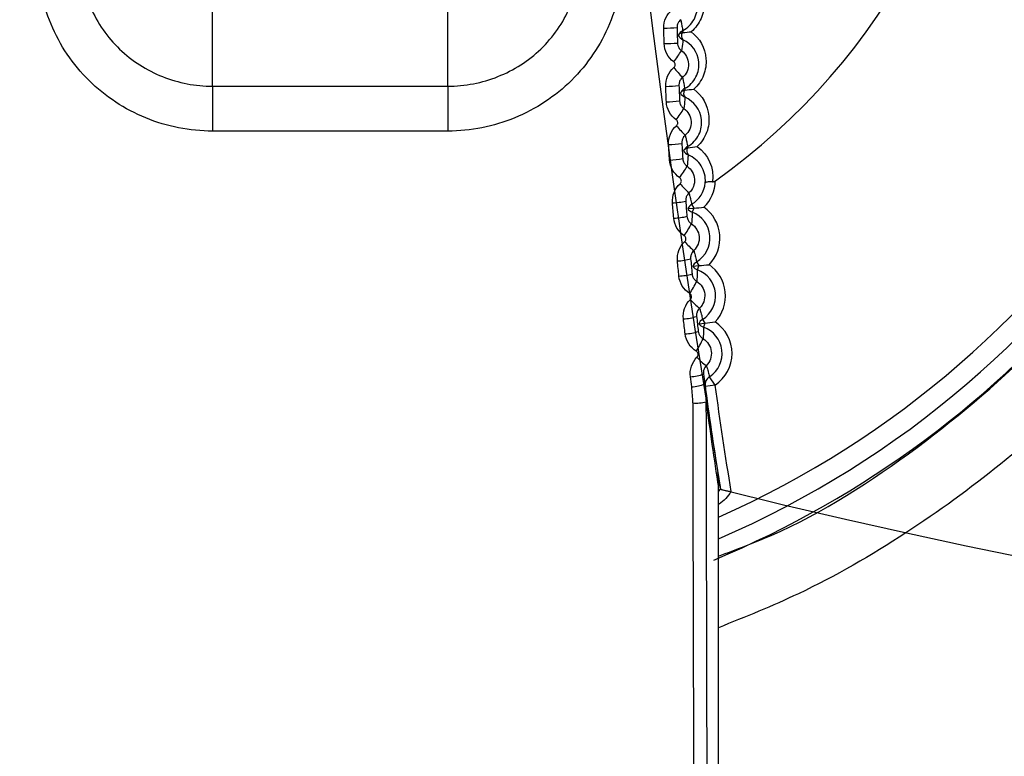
# Model space of a CAD drawing. Header units: millimetres. Extents: x -3.03 to 0.78, y -0.23 to 0.59.
# Tile 24 of 165: x 0.1045 to 0.1194, y 0.0886 to 0.0997. Entities that reach past the tile are written whole.
import ezdxf

# ---------------------------------------------------------------- set-up
doc = ezdxf.new("R2010")
doc.units = ezdxf.units.MM

msp = doc.modelspace()

# ---------------------------------------------------------------- linework, layer by layer
at = {"color": 7, "linetype": 'Continuous', "lineweight": 25}
for p, q in [((0.107428, 0.098665), (0.107428, 0.09996)), ((0.110972, 0.098665), (0.110972, 0.09996)), ((0.107428, 0.098665), (0.107428, 0.097987)), ((0.107428, 0.098665), (0.110972, 0.098665)), ((0.110972, 0.098665), (0.110972, 0.097987)), ((0.110972, 0.097987), (0.107428, 0.097987)), ((0.114588, 0.096819), (0.114681, 0.096826)), ((0.114647, 0.096884), (0.114681, 0.096826)), ((0.114681, 0.096826), (0.114656, 0.096765)), ((0.114722, 0.096016), (0.114756, 0.095959)), ((0.114664, 0.09595), (0.114756, 0.095959)), ((0.114756, 0.095959), (0.114733, 0.095897)), ((0.114812, 0.095149), (0.114847, 0.095093)), ((0.114755, 0.095083), (0.114847, 0.095093)), ((0.114847, 0.095093), (0.114826, 0.09503)), ((0.115, 0.094159), (0.114917, 0.094284)), ((0.114851, 0.094139), (0.11484, 0.094218)), ((0.115, 0.094159), (0.114851, 0.094139)), ((0.115052, 0.083744), (0.115052, 0.092632)), ((0.115052, 0.083744), (0.115052, 0.092616))]:
    msp.add_line(p, q, dxfattribs=at)
at = {"color": 9, "linetype": 'Continuous', "lineweight": 25}
for p, q in [((0.115052, 0.092553), (0.115082, 0.092587)), ((0.115061, 0.092361), (0.115052, 0.092374))]:
    msp.add_line(p, q, dxfattribs=at)
at = {"color": 7, "linetype": 'Continuous', "lineweight": 25}
for centre, radius, start, end in [((0.1092, 0.10538), 0.0147499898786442, 293.373035, 69.573188), ((0.1092, 0.10538), 0.0100000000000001, 305.482461, 52.155642), ((0.1092, 0.105389), 0.0150251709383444, 292.634343, 348.149646), ((0.114194, 0.103044), 0.0035039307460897, 270.54924, 273.821505), ((0.114579, 0.099501), 0.0001499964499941, 207.575544, 245.250466), ((0.114582, 0.099369), 0.00014999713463, 117.7291, 151.632793), ((0.114517, 0.099382), 8.90559005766e-05, 98.059936, 138.677745), ((0.114589, 0.099426), 9.53242519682e-05, 152.693093, 219.671907), ((0.114553, 0.099493), 4.13932763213e-05, 167.31284, 209.956127), ((0.114201, 0.102194), 0.0028879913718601, 270.640267, 274.611483), ((0.110995, 0.101567), 0.0042262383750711, 323.161587, 325.919215), ((0.117087, 0.101166), 0.0035019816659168, 219.375343, 222.592903), ((0.114226, 0.100608), 0.0019463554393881, 270.893717, 276.792046), ((0.114608, 0.098635), 0.0001499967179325, 209.888273, 246.388031), ((0.114552, 0.098511), 9.06820516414e-05, 100.352627, 139.459773), ((0.114614, 0.098497), 0.0001499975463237, 118.589404, 150.53262), ((0.114621, 0.098558), 9.50293144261e-05, 153.457533, 219.65729), ((0.114586, 0.098626), 4.43215309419e-05, 177.440676, 211.079522), ((0.114236, 0.100171), 0.0017424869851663, 270.985981, 277.577383), ((0.112126, 0.099831), 0.002834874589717, 323.832343, 327.983134), ((0.116133, 0.099504), 0.0022353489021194, 219.928987, 224.928342), ((0.114271, 0.099136), 0.0013526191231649, 271.244507, 279.748574), ((0.114652, 0.097769), 0.0001499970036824, 212.292965, 247.531959), ((0.114602, 0.097642), 9.20046047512e-05, 102.504495, 139.817111), ((0.114661, 0.097624), 0.0001499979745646, 119.443546, 149.343227), ((0.114667, 0.097691), 9.40705239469e-05, 154.396594, 219.726448), ((0.114642, 0.097763), 5.53472529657e-05, 188.70819, 211.481401), ((0.114285, 0.098804), 0.0012526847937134, 271.338609, 280.526915), ((0.112693, 0.098548), 0.0021778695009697, 324.530172, 329.98637), ((0.114435, 0.097246), 0.0004194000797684, 300.337006, 354.821325), ((0.114435, 0.097246), 0.0005693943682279, 314.340365, 359.095019), ((0.115705, 0.098245), 0.0016185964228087, 220.462458, 227.312641), ((0.11433, 0.097948), 0.001040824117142, 271.604184, 282.685063), ((0.114711, 0.096904), 0.0001499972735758, 214.625147, 248.665326), ((0.114723, 0.096754), 0.0001499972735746, 120.334674, 154.374853), ((0.114504, 0.096374), 0.0004194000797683, 301.337006, 68.662994), ((0.114504, 0.096374), 0.0005693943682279, 315.340365, 54.659635), ((0.114348, 0.097658), 0.0009820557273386, 271.700664, 283.454153), ((0.113057, 0.097436), 0.001798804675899, 325.255728, 331.927848), ((0.115491, 0.097144), 0.0012555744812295, 220.977605, 229.742673), ((0.114404, 0.09688), 0.000849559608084, 271.975117, 285.595775), ((0.1148, 0.095888), 0.0001499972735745, 121.334674, 155.374853), ((0.114786, 0.096037), 0.0001499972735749, 215.625147, 249.665326), ((0.114588, 0.095504), 0.0004194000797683, 302.337006, 69.662994), ((0.114588, 0.095504), 0.0005693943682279, 316.340365, 55.659635), ((0.114426, 0.096613), 0.0008111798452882, 272.074439, 286.353486), ((0.113329, 0.096408), 0.0015548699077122, 326.009556, 333.806703), ((0.11539, 0.096122), 0.0010176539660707, 221.476483, 232.214971), ((0.114493, 0.095877), 0.000720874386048, 272.359425, 288.475331), ((0.114892, 0.095022), 0.0001499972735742, 122.334674, 156.374853), ((0.114875, 0.095172), 0.0001499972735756, 216.625147, 250.665326), ((0.114687, 0.094635), 0.0004194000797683, 303.337006, 70.662994), ((0.114687, 0.094635), 0.0005693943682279, 303.337006, 56.659635), ((0.114519, 0.095623), 0.0006940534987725, 272.461963, 289.219687), ((0.113556, 0.095429), 0.0013870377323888, 326.792119, 335.622248), ((0.11536, 0.095146), 0.000850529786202, 221.961349, 234.725725), ((0.114598, 0.094912), 0.0006288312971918, 272.758937, 291.318767), ((0.115, 0.094159), 0.0001499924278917, 123.334137, 187.585914), ((0.114617, 0.094747), 0.0006154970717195, 272.829921, 291.808116), ((0.164413, 0.10074), 0.05, 187.544072, 189.14938), ((0.164413, 0.10074), 0.04985, 187.586521, 189.453346), ((0.114711, 0.094491), 0.0006040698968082, 265.487848, 284.617597), ((0.166413, 0.10074), 0.052, 187.551775, 188.98876)]:
    msp.add_arc(centre, radius, start, end, dxfattribs=at)
at = {"color": 9, "linetype": 'Continuous', "lineweight": 25}
msp.add_arc((0.1092, 0.10538), 0.0144499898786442, 293.888134, 69.573188, dxfattribs=at)
at = {"color": 7, "linetype": 'Continuous', "lineweight": 25}
for centre, major_axis, ratio, start_param, end_param in [((0.115986, 0.100629), (5.551115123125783e-17, 0.07625), 0.017409, 1.659314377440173, 1.79359043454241), ((0.116186, 0.100629), (5.551115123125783e-17, 0.07604999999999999), 0.017455, 1.65931437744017, 1.793590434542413)]:
    msp.add_ellipse(centre, major_axis=major_axis, ratio=ratio, start_param=start_param, end_param=end_param, dxfattribs=at)
for points, knots in [([(0.1033176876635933, 0.0925874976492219), (0.1033176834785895, 0.0925874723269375), (0.1033176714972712, 0.092587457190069), (0.1033176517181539, 0.0925874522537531), (0.0215276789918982, 0.0721749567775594), (0.1206233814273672, 0.1972993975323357), (0.1033176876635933, 0.0925874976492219)], [0, 0, 0, 0, 2.9019377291e-06, 2.9019377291e-06, 2.9019377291e-06, 2.9598412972e-06, 2.9598412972e-06, 2.9598412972e-06, 2.9598412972e-06]), ([(0.1150824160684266, 0.0925874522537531), (0.1150823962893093, 0.092587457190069), (0.115082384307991, 0.0925874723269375), (0.1150823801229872, 0.0925874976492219), (0.0977766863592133, 0.1972993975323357), (0.1968723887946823, 0.0721749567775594), (0.1150824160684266, 0.0925874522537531)], [0, 0, 0, 0, 2.9019377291e-06, 2.9019377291e-06, 2.9019377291e-06, 2.9598412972e-06, 2.9598412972e-06, 2.9598412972e-06, 2.9598412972e-06]), ([(0.1150515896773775, 0.0915805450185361), (0.1153183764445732, 0.0916797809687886), (0.1163885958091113, 0.0920778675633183), (0.1180608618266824, 0.0931646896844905), (0.1200053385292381, 0.0948130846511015), (0.1216180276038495, 0.0967718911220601), (0.122890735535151, 0.0989873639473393), (0.1235776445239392, 0.1008244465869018), (0.1238345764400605, 0.1019108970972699), (0.1238943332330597, 0.1021635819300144)], [0, 0, 0, 0, 0.0594886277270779, 0.2386395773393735, 0.4128116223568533, 0.5920282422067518, 0.7663152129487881, 0.9456499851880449, 1, 1, 1, 1]), ([(0.1246238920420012, 0.1011811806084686), (0.1244919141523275, 0.1007371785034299), (0.1242269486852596, 0.0998457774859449), (0.1236358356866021, 0.0984446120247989), (0.1228577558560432, 0.0969935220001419), (0.1218347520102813, 0.0955125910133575), (0.1206509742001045, 0.0941566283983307), (0.1193220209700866, 0.0929420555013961), (0.1178647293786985, 0.0918877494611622), (0.1164377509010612, 0.091057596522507), (0.1154572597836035, 0.0906633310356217), (0.1150515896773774, 0.0905002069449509)], [0, 0, 0, 0, 0.0933749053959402, 0.1874641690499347, 0.3061756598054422, 0.4248873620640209, 0.5496984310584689, 0.6684028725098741, 0.7871075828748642, 0.9119175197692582, 1, 1, 1, 1]), ([(0.1074281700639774, 0.0979872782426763), (0.1072545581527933, 0.0979872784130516), (0.1070837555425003, 0.0980040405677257), (0.1067476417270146, 0.0980703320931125), (0.1065806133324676, 0.0981206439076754), (0.1062619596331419, 0.0982512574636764), (0.1061106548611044, 0.0983311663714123), (0.1058240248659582, 0.0985200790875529), (0.1056880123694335, 0.0986302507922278), (0.1054441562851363, 0.0988712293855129), (0.1053346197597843, 0.0990026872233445), (0.1051413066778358, 0.0992884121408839), (0.1050587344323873, 0.0994415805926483), (0.1048597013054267, 0.0999151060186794), (0.1047886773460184, 0.100259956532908), (0.1047885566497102, 0.1006073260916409)], [0, 0, 0, 0, 0.125, 0.125, 0.25, 0.25, 0.375, 0.375, 0.5, 0.5, 0.625, 0.625, 0.75, 0.75, 1, 1, 1, 1]), ([(0.1054313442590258, 0.1006076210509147), (0.1054314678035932, 0.1003488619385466), (0.1054865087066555, 0.1000891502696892), (0.1056393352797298, 0.0997361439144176), (0.1057025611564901, 0.0996220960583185), (0.1058502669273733, 0.0994101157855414), (0.1059338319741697, 0.0993129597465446), (0.1061191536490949, 0.0991351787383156), (0.1062222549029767, 0.0990542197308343), (0.1064388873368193, 0.0989156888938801), (0.1065529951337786, 0.0988572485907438), (0.1067927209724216, 0.0987618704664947), (0.1069180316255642, 0.0987251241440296), (0.1071701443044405, 0.0986768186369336), (0.1072987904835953, 0.0986647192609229), (0.1074281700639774, 0.0986647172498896)], [0, 0, 0, 0, 0.2499999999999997, 0.2499999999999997, 0.3749999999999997, 0.3749999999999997, 0.4999999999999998, 0.4999999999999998, 0.6249999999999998, 0.6249999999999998, 0.7499999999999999, 0.7499999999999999, 0.8749999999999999, 0.8749999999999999, 1, 1, 1, 1]), ([(0.1109718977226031, 0.0986647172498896), (0.1112304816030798, 0.0986647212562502), (0.1114905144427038, 0.0987151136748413), (0.1119673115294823, 0.0989052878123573), (0.1121896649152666, 0.099047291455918), (0.1124675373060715, 0.0993143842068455), (0.1125525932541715, 0.0994141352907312), (0.1126991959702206, 0.0996255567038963), (0.1127615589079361, 0.0997376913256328), (0.1129151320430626, 0.1000937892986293), (0.112968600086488, 0.1003490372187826), (0.112968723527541, 0.1006076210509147)], [0, 0, 0, 0, 0.2500000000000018, 0.2500000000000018, 0.5000000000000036, 0.5000000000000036, 0.6250000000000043, 0.6250000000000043, 0.7500000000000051, 0.7500000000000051, 1, 1, 1, 1]), ([(0.1136115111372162, 0.1006073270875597), (0.1136114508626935, 0.1004336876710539), (0.1135942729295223, 0.1002631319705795), (0.1135267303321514, 0.0999279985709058), (0.1134756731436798, 0.0997618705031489), (0.113342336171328, 0.0994434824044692), (0.1132609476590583, 0.0992927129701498), (0.1130690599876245, 0.0990078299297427), (0.1129574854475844, 0.0988730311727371), (0.1127137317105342, 0.0986316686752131), (0.1125809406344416, 0.0985234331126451), (0.1122927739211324, 0.0983327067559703), (0.112139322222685, 0.0982518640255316), (0.1116641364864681, 0.0980566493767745), (0.1113191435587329, 0.0979872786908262), (0.1109718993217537, 0.097987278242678)], [0, 0, 0, 0, 0.1250000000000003, 0.1250000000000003, 0.2500000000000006, 0.2500000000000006, 0.3750000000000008, 0.3750000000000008, 0.5000000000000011, 0.5000000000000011, 0.6250000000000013, 0.6250000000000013, 0.7500000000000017, 0.7500000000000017, 1, 1, 1, 1]), ([(0.1145122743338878, 0.0995018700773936), (0.1145845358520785, 0.0995397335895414), (0.1146447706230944, 0.0995997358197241), (0.1147210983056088, 0.0997418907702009), (0.1147360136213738, 0.0998204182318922), (0.1147305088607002, 0.0998946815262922)], [0, 0, 0, 0, 0.5, 0.5, 1, 1, 1, 1]), ([(0.1148357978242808, 0.0999258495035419), (0.1148386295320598, 0.0998450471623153), (0.1148237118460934, 0.099762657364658), (0.1147574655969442, 0.0996095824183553), (0.1147057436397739, 0.0995393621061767), (0.1146414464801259, 0.0994847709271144)], [0, 0, 0, 0, 0.5, 0.5, 1, 1, 1, 1]), ([(0.1144826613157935, 0.0996673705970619), (0.1144735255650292, 0.0996599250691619), (0.114465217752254, 0.0996513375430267), (0.1144580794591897, 0.0996419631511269), (0.1144478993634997, 0.0996285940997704), (0.1144398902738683, 0.099613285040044), (0.1144347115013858, 0.0995973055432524), (0.1144295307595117, 0.0995813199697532), (0.1144270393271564, 0.09956422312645), (0.1144274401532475, 0.0995474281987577)], [0, 0, 0, 0, 3.5367227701e-05, 3.5367227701e-05, 3.5367227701e-05, 8.61751673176e-05, 8.61751673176e-05, 8.61751673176e-05, 0.0001370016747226, 0.0001370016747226, 0.0001370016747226, 0.0001370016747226]), ([(0.1144826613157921, 0.0996673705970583), (0.1144865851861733, 0.099650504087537), (0.1144901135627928, 0.0996337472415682), (0.1144933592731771, 0.0996170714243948), (0.1144957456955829, 0.0996048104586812), (0.1144979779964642, 0.099592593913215), (0.1145000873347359, 0.0995804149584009), (0.1145006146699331, 0.0995773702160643), (0.1145011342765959, 0.0995743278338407), (0.1145016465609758, 0.0995712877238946), (0.1145055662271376, 0.0995480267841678), (0.1145090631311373, 0.0995248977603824), (0.1145122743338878, 0.0995018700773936)], [0.0001964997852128, 0.0001964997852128, 0.0001964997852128, 0.0001964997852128, 0.0055440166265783, 0.0055440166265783, 0.0055440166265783, 0.009475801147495, 0.009475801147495, 0.009475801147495, 0.0104587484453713, 0.0104587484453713, 0.0104587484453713, 0.0179796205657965, 0.0179796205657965, 0.0179796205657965, 0.0179796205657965]), ([(0.1146414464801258, 0.0994847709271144), (0.1147673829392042, 0.0993891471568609), (0.1148513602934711, 0.0992399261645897), (0.1148694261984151, 0.0989950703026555), (0.1148575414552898, 0.0989106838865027), (0.1147949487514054, 0.0987514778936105), (0.1147440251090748, 0.0986777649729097), (0.114679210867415, 0.0986199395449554)], [0, 0, 0, 0, 0.5000000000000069, 0.5000000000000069, 0.7500000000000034, 0.7500000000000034, 1, 1, 1, 1]), ([(0.1144335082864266, 0.099315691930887), (0.1144338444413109, 0.0993038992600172), (0.1144355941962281, 0.0992920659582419), (0.1144386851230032, 0.0992806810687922), (0.1144430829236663, 0.0992644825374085), (0.114450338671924, 0.0992488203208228), (0.1144598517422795, 0.099234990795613), (0.1144693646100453, 0.0992211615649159), (0.1144813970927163, 0.0992087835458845), (0.1144949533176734, 0.0991988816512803)], [0, 0, 0, 0, 3.5404114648e-05, 3.5404114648e-05, 3.5404114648e-05, 8.61456063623e-05, 8.61456063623e-05, 8.61456063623e-05, 0.0001368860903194, 0.0001368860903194, 0.0001368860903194, 0.0001368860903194]), ([(0.1145158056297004, 0.0993651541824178), (0.1145156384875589, 0.0993632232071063), (0.1145154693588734, 0.0993612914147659), (0.114515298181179, 0.0993593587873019), (0.1145144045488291, 0.0993492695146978), (0.1145134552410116, 0.0993391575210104), (0.1145124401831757, 0.0993290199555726), (0.1145081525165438, 0.0992861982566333), (0.1145027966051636, 0.0992429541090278), (0.1144949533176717, 0.0991988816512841)], [0.0001912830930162, 0.0001912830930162, 0.0001912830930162, 0.0001912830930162, 0.0008181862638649, 0.0008181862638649, 0.0008181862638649, 0.004090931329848, 0.004090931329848, 0.004090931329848, 0.017915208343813, 0.017915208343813, 0.017915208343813, 0.017915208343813]), ([(0.1145419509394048, 0.0986282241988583), (0.114615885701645, 0.0986684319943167), (0.1146759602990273, 0.098731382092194), (0.1147496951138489, 0.0988772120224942), (0.1147625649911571, 0.0989568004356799), (0.1147401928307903, 0.0991801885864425), (0.1146482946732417, 0.0993048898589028), (0.1145158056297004, 0.0993651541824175)], [0, 0, 0, 0, 0.25, 0.25, 0.5, 0.5, 1, 1, 1, 1]), ([(0.1144949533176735, 0.0991988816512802), (0.1145579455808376, 0.0991528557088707), (0.1145971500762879, 0.0990780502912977), (0.1146026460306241, 0.0989240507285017), (0.1145686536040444, 0.0988463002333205), (0.1145090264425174, 0.0987959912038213)], [0, 0, 0, 0, 0.5, 0.5, 1, 1, 1, 1]), ([(0.1143800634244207, 0.0989444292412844), (0.1143818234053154, 0.0989459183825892), (0.1143834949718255, 0.0989475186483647), (0.1143850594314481, 0.0989492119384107), (0.1143893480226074, 0.0989538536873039), (0.1143928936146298, 0.0989592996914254), (0.1143954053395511, 0.0989650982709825), (0.1143979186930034, 0.0989709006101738), (0.1143994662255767, 0.0989772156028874), (0.1143999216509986, 0.0989835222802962), (0.1144003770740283, 0.0989898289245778), (0.1143997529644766, 0.0989963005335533), (0.1143981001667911, 0.099002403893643), (0.1143964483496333, 0.0990085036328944), (0.1143937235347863, 0.0990144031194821), (0.1143901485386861, 0.0990196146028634), (0.1143865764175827, 0.0990248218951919), (0.1143820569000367, 0.0990294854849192), (0.1143769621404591, 0.0990332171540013)], [0, 0, 0, 0, 6.9170385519e-06, 6.9170385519e-06, 6.9170385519e-06, 2.61150389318e-05, 2.61150389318e-05, 2.61150389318e-05, 4.53250812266e-05, 4.53250812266e-05, 4.53250812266e-05, 6.45348744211e-05, 6.45348744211e-05, 6.45348744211e-05, 8.37334760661e-05, 8.37334760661e-05, 8.37334760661e-05, 0.00010291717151, 0.00010291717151, 0.00010291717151, 0.00010291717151]), ([(0.1145090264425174, 0.0987959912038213), (0.1145000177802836, 0.0987883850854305), (0.1144918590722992, 0.0987796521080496), (0.1144848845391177, 0.0987701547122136), (0.1144749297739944, 0.098756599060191), (0.1144671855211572, 0.0987411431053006), (0.1144622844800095, 0.0987250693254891), (0.1144573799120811, 0.0987089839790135), (0.1144551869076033, 0.098691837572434), (0.1144558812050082, 0.0986750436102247)], [0, 0, 0, 0, 3.54022209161e-05, 3.54022209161e-05, 3.54022209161e-05, 8.63020627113e-05, 8.63020627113e-05, 8.63020627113e-05, 0.0001372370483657, 0.0001372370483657, 0.0001372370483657, 0.0001372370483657]), ([(0.1145090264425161, 0.0987959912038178), (0.1145132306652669, 0.0987792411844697), (0.1145170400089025, 0.0987625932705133), (0.114520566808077, 0.0987460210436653), (0.1145231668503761, 0.0987338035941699), (0.1145256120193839, 0.098721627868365), (0.1145279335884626, 0.0987094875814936), (0.1145285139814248, 0.0987064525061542), (0.1145290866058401, 0.0987034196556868), (0.114529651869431, 0.0987003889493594), (0.1145341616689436, 0.0986762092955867), (0.1145382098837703, 0.0986521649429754), (0.1145419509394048, 0.0986282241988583)], [0.0001948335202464, 0.0001948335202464, 0.0001948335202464, 0.0001948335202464, 0.0055280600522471, 0.0055280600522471, 0.0055280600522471, 0.0094598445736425, 0.0094598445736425, 0.0094598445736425, 0.0104427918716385, 0.0104427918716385, 0.0104427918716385, 0.0182849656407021, 0.0182849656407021, 0.0182849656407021, 0.0182849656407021]), ([(0.1144776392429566, 0.0985601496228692), (0.1144777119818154, 0.0985601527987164), (0.1144788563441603, 0.0985625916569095), (0.11448120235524, 0.0985668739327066), (0.1144817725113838, 0.0985679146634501), (0.1144824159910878, 0.0985690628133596), (0.114483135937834, 0.0985703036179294)], [6e-16, 6e-16, 6e-16, 6e-16, 4.32972516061e-05, 4.32972516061e-05, 4.32972516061e-05, 5.36786075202e-05, 5.36786075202e-05, 5.36786075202e-05, 5.36786075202e-05]), ([(0.1146792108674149, 0.0986199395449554), (0.1148076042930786, 0.0985246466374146), (0.11489199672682, 0.0983777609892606), (0.114913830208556, 0.0981328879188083), (0.1149034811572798, 0.0980490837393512), (0.1148440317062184, 0.097888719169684), (0.114795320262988, 0.097814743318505), (0.1147319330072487, 0.0977553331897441)], [0, 0, 0, 0, 0.5000000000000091, 0.5000000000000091, 0.7500000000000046, 0.7500000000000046, 1, 1, 1, 1]), ([(0.1144659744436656, 0.0984438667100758), (0.1144665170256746, 0.0984320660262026), (0.1144684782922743, 0.098420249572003), (0.1144717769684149, 0.0984089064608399), (0.1144764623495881, 0.0983927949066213), (0.1144839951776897, 0.0983772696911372), (0.1144937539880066, 0.0983636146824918), (0.1145035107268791, 0.0983499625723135), (0.1145157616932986, 0.0983378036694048), (0.1145294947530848, 0.0983281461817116)], [0, 0, 0, 0, 3.54884201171e-05, 3.54884201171e-05, 3.54884201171e-05, 8.62623391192e-05, 8.62623391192e-05, 8.62623391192e-05, 0.0001370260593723, 0.0001370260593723, 0.0001370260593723, 0.0001370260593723]), ([(0.114547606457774, 0.0984974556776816), (0.1145474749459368, 0.0984955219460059), (0.1145473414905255, 0.0984935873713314), (0.1145472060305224, 0.0984916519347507), (0.1145464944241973, 0.0984814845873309), (0.1145457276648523, 0.0984712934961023), (0.1145448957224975, 0.0984610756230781), (0.1145413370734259, 0.0984173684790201), (0.1145366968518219, 0.0983732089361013), (0.1145294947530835, 0.098328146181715)], [0.0001965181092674, 0.0001965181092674, 0.0001965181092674, 0.0001965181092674, 0.0008237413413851, 0.0008237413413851, 0.0008237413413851, 0.0041187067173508, 0.0041187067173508, 0.0041187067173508, 0.0182129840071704, 0.0182129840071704, 0.0182129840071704, 0.0182129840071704]), ([(0.1145869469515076, 0.0977550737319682), (0.1146615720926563, 0.0977971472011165), (0.1147211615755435, 0.097862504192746), (0.114791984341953, 0.0980086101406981), (0.1148039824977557, 0.0980889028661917), (0.114778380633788, 0.0983130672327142), (0.1146845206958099, 0.0984383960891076), (0.1145476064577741, 0.0984974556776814)], [0, 0, 0, 0, 0.25, 0.25, 0.5, 0.5, 1, 1, 1, 1]), ([(0.1145294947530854, 0.098328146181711), (0.1145933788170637, 0.0982831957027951), (0.1146339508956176, 0.0982089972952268), (0.1146421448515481, 0.0980549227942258), (0.1146094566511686, 0.0979764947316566), (0.1145506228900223, 0.097925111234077)], [0, 0, 0, 0, 0.5, 0.5, 1, 1, 1, 1]), ([(0.1144190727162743, 0.098069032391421), (0.1144208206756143, 0.0980705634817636), (0.1144224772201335, 0.0980722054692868), (0.1144240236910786, 0.0980739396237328), (0.1144282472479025, 0.0980786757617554), (0.1144317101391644, 0.0980842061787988), (0.1144341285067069, 0.098090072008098), (0.1144365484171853, 0.0980959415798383), (0.1144379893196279, 0.098102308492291), (0.1144383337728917, 0.0981086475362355), (0.114438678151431, 0.0981149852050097), (0.1144379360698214, 0.0981214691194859), (0.1144361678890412, 0.0981275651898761), (0.1144344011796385, 0.0981336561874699), (0.1144315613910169, 0.0981395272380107), (0.1144278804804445, 0.0981446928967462), (0.1144242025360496, 0.0981498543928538), (0.1144195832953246, 0.0981544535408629), (0.1144144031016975, 0.098158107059)], [0, 0, 0, 0, 6.9728194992e-06, 6.9728194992e-06, 6.9728194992e-06, 2.62536630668e-05, 2.62536630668e-05, 2.62536630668e-05, 4.55463407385e-05, 4.55463407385e-05, 4.55463407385e-05, 6.48345943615e-05, 6.48345943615e-05, 6.48345943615e-05, 8.41069654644e-05, 8.41069654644e-05, 8.41069654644e-05, 0.0001033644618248, 0.0001033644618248, 0.0001033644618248, 0.0001033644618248]), ([(0.1145506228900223, 0.097925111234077), (0.1145417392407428, 0.0979173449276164), (0.1145337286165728, 0.0979084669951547), (0.1145269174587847, 0.0978988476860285), (0.1145171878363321, 0.0978851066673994), (0.1145097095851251, 0.0978695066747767), (0.1145050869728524, 0.0978533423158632), (0.1145004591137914, 0.0978371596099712), (0.114498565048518, 0.0978199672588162), (0.1144995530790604, 0.0978031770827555)], [0, 0, 0, 0, 3.5464218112e-05, 3.5464218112e-05, 3.5464218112e-05, 8.64945528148e-05, 8.64945528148e-05, 8.64945528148e-05, 0.0001375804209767, 0.0001375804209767, 0.0001375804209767, 0.0001375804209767]), ([(0.1145506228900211, 0.0979251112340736), (0.1145550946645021, 0.0979085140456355), (0.1145591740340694, 0.0978920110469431), (0.1145629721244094, 0.0978755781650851), (0.1145657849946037, 0.0978634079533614), (0.1145684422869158, 0.0978512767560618), (0.114570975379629, 0.097839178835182), (0.114571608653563, 0.0978361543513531), (0.1145722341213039, 0.0978331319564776), (0.114572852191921, 0.0978301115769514), (0.1145779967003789, 0.0978049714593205), (0.1145826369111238, 0.0977799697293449), (0.1145869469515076, 0.0977550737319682)], [0.0001932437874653, 0.0001932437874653, 0.0001932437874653, 0.0001932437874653, 0.0055021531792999, 0.0055021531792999, 0.0055021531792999, 0.0094339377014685, 0.0094339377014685, 0.0094339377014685, 0.0104168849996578, 0.0104168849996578, 0.0104168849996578, 0.0185984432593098, 0.0185984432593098, 0.0185984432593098, 0.0185984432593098]), ([(0.1145250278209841, 0.0976890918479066), (0.1145251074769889, 0.0976890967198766), (0.1145263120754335, 0.0976916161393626), (0.1145287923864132, 0.0976960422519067), (0.114529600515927, 0.0976974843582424), (0.1145305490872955, 0.0976991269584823), (0.1145316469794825, 0.0977009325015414)], [4e-16, 4e-16, 4e-16, 4e-16, 4.47954000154e-05, 4.47954000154e-05, 4.47954000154e-05, 5.92013218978e-05, 5.92013218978e-05, 5.92013218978e-05, 5.92013218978e-05]), ([(0.1145136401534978, 0.0975728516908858), (0.1145143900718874, 0.0975610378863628), (0.114516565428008, 0.0975492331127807), (0.1145200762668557, 0.0975379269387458), (0.1145250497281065, 0.0975219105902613), (0.1145328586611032, 0.0975065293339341), (0.114542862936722, 0.0974930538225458), (0.1145528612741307, 0.0974795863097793), (0.114565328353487, 0.0974676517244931), (0.1145792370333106, 0.0974582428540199)], [0, 0, 0, 0, 3.56244360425e-05, 3.56244360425e-05, 3.56244360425e-05, 8.64548228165e-05, 8.64548228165e-05, 8.64548228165e-05, 0.000137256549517, 0.000137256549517, 0.000137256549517, 0.000137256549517]), ([(0.1145945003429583, 0.0976306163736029), (0.1145944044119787, 0.0976286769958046), (0.1145943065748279, 0.0976267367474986), (0.1145942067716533, 0.0976247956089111), (0.1145936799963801, 0.0976145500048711), (0.1145930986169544, 0.0976042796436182), (0.1145924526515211, 0.0975939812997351), (0.1145896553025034, 0.0975493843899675), (0.1145857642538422, 0.0975043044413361), (0.1145792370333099, 0.0974582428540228)], [0.0002008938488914, 0.0002008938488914, 0.0002008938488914, 0.0002008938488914, 0.0008296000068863, 0.0008296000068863, 0.0008296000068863, 0.0041480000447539, 0.0041480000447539, 0.0041480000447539, 0.0185183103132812, 0.0185183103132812, 0.0185183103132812, 0.0185183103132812]), ([(0.1148529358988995, 0.0972077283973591), (0.1148609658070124, 0.0973006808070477), (0.1148376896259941, 0.0973895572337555), (0.1147465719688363, 0.0975370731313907), (0.114678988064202, 0.0975961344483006), (0.1145945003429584, 0.0976306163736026)], [0, 0, 0, 0, 0.5, 0.5, 1, 1, 1, 1]), ([(0.114579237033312, 0.0974582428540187), (0.1146440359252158, 0.0974143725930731), (0.1146859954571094, 0.0973407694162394), (0.1146968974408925, 0.097186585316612), (0.1146655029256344, 0.097107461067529), (0.1146074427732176, 0.0970549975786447)], [0, 0, 0, 0, 0.5, 0.5, 1, 1, 1, 1]), ([(0.1144733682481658, 0.0971943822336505), (0.1144751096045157, 0.0971959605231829), (0.1144767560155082, 0.0971976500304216), (0.1144782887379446, 0.0971994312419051), (0.1144824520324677, 0.0972042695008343), (0.1144858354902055, 0.0972098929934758), (0.1144881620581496, 0.0972158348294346), (0.1144904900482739, 0.0972217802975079), (0.1144918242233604, 0.0972282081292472), (0.114492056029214, 0.0972345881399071), (0.1144922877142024, 0.0972409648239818), (0.1144914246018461, 0.0972474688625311), (0.1144895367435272, 0.0972535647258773), (0.114487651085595, 0.0972596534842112), (0.114484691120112, 0.0972655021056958), (0.1144808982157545, 0.0972706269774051), (0.1144771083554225, 0.097275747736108), (0.1144723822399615, 0.0972802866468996), (0.1144671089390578, 0.0972838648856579)], [0, 0, 0, 0, 7.0537557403e-06, 7.0537557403e-06, 7.0537557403e-06, 2.64522736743e-05, 2.64522736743e-05, 2.64522736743e-05, 4.58620840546e-05, 4.58620840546e-05, 4.58620840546e-05, 6.52613968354e-05, 6.52613968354e-05, 6.52613968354e-05, 8.46382109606e-05, 8.46382109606e-05, 8.46382109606e-05, 0.000104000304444, 0.000104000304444, 0.000104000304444, 0.000104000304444]), ([(0.1149631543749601, 0.0972221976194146), (0.1149471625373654, 0.097222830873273), (0.1149317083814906, 0.0972229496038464), (0.1149180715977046, 0.0972225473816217), (0.1149044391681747, 0.0972221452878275), (0.1148922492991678, 0.097221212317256), (0.1148824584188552, 0.0972198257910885), (0.1148725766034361, 0.0972184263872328), (0.1148648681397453, 0.0972165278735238), (0.1148598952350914, 0.097214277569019), (0.1148560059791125, 0.0972125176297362), (0.114853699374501, 0.0972105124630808), (0.1148530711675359, 0.0972083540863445), (0.1148530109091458, 0.0972081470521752), (0.1148529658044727, 0.0972079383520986), (0.1148529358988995, 0.0972077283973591)], [4e-16, 4e-16, 4e-16, 4e-16, 4.99108752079e-05, 4.99108752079e-05, 4.99108752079e-05, 9.9793160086e-05, 9.9793160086e-05, 9.9793160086e-05, 0.0001501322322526, 0.0001501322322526, 0.0001501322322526, 0.0001892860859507, 0.0001892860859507, 0.0001892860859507, 0.0001930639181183, 0.0001930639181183, 0.0001930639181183, 0.0001930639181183]), ([(0.1149631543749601, 0.0972221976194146), (0.114969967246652, 0.097221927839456), (0.1149770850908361, 0.0972231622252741), (0.1149837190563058, 0.0972254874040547), (0.1149902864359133, 0.0972277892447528), (0.1149965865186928, 0.0972311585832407), (0.1150024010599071, 0.0972350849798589), (0.1150031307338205, 0.0972355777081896), (0.1150038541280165, 0.0972360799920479), (0.1150045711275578, 0.0972365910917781)], [4e-16, 4e-16, 4e-16, 4e-16, 2.12631216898e-05, 2.12631216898e-05, 2.12631216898e-05, 4.21634501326e-05, 4.21634501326e-05, 4.21634501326e-05, 4.47639518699e-05, 4.47639518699e-05, 4.47639518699e-05, 4.47639518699e-05]), ([(0.1146074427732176, 0.0970549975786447), (0.1145986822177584, 0.0970470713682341), (0.1145908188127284, 0.0970380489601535), (0.114584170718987, 0.0970283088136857), (0.1145746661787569, 0.0970143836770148), (0.1145674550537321, 0.0969986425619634), (0.1145631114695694, 0.0969823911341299), (0.1145587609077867, 0.0969661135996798), (0.1145571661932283, 0.0969488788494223), (0.1145584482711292, 0.0969320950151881)], [0, 0, 0, 0, 3.55541275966e-05, 3.55541275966e-05, 3.55541275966e-05, 8.67547969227e-05, 8.67547969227e-05, 8.67547969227e-05, 0.0001380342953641, 0.0001380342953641, 0.0001380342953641, 0.0001380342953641]), ([(0.1146074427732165, 0.0970549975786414), (0.1146121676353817, 0.097038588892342), (0.1146165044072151, 0.0970222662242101), (0.1146205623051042, 0.097006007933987), (0.1146235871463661, 0.0969938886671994), (0.1146264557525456, 0.0969818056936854), (0.1146291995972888, 0.0969697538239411), (0.1146298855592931, 0.0969667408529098), (0.114630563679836, 0.0969637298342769), (0.114631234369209, 0.0969607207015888), (0.1146369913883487, 0.0969348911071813), (0.1146422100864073, 0.0969091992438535), (0.1146470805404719, 0.0968836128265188)], [0.0001917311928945, 0.0001917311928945, 0.0001917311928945, 0.0001917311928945, 0.0054663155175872, 0.0054663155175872, 0.0054663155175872, 0.0093981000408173, 0.0093981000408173, 0.0093981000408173, 0.0103810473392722, 0.0103810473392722, 0.0103810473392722, 0.0188184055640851, 0.0188184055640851, 0.0188184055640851, 0.0188184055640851]), ([(0.114656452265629, 0.0967645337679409), (0.1146563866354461, 0.0967624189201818), (0.1146563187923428, 0.0967603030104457), (0.1146562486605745, 0.0967581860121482), (0.1146559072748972, 0.0967478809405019), (0.1146555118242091, 0.0967375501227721), (0.1146550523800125, 0.0967271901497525), (0.1146530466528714, 0.0966819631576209), (0.1146499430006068, 0.0966362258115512), (0.1146441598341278, 0.0965894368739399)], [0.0001486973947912, 0.0001486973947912, 0.0001486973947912, 0.0001486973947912, 0.0008341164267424, 0.0008341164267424, 0.0008341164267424, 0.0041705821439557, 0.0041705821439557, 0.0041705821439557, 0.0187360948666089, 0.0187360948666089, 0.0187360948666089, 0.0187360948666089]), ([(0.1145764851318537, 0.0967029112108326), (0.1145774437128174, 0.0966910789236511), (0.1145798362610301, 0.0966792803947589), (0.1145835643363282, 0.0966680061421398), (0.114588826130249, 0.0966520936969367), (0.1145969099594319, 0.0966368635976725), (0.1146071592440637, 0.0966235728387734), (0.1146173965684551, 0.0966102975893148), (0.1146300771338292, 0.0965985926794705), (0.11464415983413, 0.0965894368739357)], [0, 0, 0, 0, 3.58129950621e-05, 3.58129950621e-05, 3.58129950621e-05, 8.67213476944e-05, 8.67213476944e-05, 8.67213476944e-05, 0.000137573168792, 0.000137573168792, 0.000137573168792, 0.000137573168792]), ([(0.11464415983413, 0.0965894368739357), (0.1147098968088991, 0.0965466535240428), (0.1147532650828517, 0.0964736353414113), (0.1147668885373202, 0.0963193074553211), (0.114736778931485, 0.0962394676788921), (0.1146794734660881, 0.0961859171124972)], [0, 0, 0, 0, 0.5, 0.5, 1, 1, 1, 1]), ([(0.1145429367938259, 0.0963207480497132), (0.1145446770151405, 0.0963223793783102), (0.1145463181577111, 0.0963241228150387), (0.1145478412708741, 0.0963259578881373), (0.1145519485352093, 0.096330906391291), (0.1145552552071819, 0.0963366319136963), (0.1145574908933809, 0.0963426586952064), (0.1145597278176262, 0.0963486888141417), (0.1145609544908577, 0.0963551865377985), (0.1145610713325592, 0.0963616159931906), (0.114561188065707, 0.0963680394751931), (0.1145602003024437, 0.0963745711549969), (0.114558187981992, 0.096380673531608), (0.1145561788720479, 0.0963867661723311), (0.1145530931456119, 0.0963925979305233), (0.1145491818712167, 0.0963976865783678), (0.1145452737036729, 0.0964027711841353), (0.1145404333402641, 0.0964072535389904), (0.1145350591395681, 0.0964107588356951)], [0, 0, 0, 0, 7.161225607e-06, 7.161225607e-06, 7.161225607e-06, 2.67124242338e-05, 2.67124242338e-05, 2.67124242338e-05, 4.62737445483e-05, 4.62737445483e-05, 4.62737445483e-05, 6.58163258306e-05, 6.58163258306e-05, 6.58163258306e-05, 8.53277677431e-05, 8.53277677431e-05, 8.53277677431e-05, 0.0001048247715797, 0.0001048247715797, 0.0001048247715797, 0.0001048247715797]), ([(0.1146794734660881, 0.0961859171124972), (0.1146708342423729, 0.096177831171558), (0.1146631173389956, 0.09616866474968), (0.1146566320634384, 0.0961588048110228), (0.1146473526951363, 0.0961446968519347), (0.1146404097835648, 0.0961288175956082), (0.1146363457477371, 0.096112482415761), (0.1146322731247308, 0.0960961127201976), (0.1146309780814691, 0.0960788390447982), (0.1146325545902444, 0.0960620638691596)], [0, 0, 0, 0, 3.56728676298e-05, 3.56728676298e-05, 3.56728676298e-05, 8.70847873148e-05, 8.70847873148e-05, 8.70847873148e-05, 0.0001386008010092, 0.0001386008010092, 0.0001386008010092, 0.0001386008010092]), ([(0.1146794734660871, 0.096185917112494), (0.1146844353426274, 0.096169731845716), (0.1146890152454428, 0.096153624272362), (0.1146933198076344, 0.0961375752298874), (0.114696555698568, 0.096125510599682), (0.1146996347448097, 0.0961134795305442), (0.1147025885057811, 0.0961014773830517), (0.1147033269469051, 0.0960984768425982), (0.1147040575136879, 0.0960954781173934), (0.1147047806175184, 0.0960924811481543), (0.1147109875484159, 0.0960667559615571), (0.1147166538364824, 0.0960411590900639), (0.1147219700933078, 0.0960156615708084)], [0.0001902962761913, 0.0001902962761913, 0.0001902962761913, 0.0001902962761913, 0.0054205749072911, 0.0054205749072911, 0.0054205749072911, 0.0093523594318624, 0.0093523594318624, 0.0093523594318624, 0.0103353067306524, 0.0103353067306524, 0.0103353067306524, 0.0187726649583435, 0.0187726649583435, 0.0187726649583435, 0.0187726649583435]), ([(0.1147334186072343, 0.0958967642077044), (0.1147333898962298, 0.0958946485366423), (0.1147333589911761, 0.095892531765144), (0.1147333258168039, 0.0958904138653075), (0.1147331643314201, 0.0958801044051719), (0.1147329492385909, 0.0958697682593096), (0.1147326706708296, 0.0958594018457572), (0.1147314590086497, 0.0958143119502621), (0.1147291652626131, 0.0957686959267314), (0.1147242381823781, 0.0957219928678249)], [0.0001486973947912, 0.0001486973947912, 0.0001486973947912, 0.0001486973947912, 0.0008341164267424, 0.0008341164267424, 0.0008341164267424, 0.0041705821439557, 0.0041705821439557, 0.0041705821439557, 0.0186829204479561, 0.0186829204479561, 0.0186829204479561, 0.0186829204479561]), ([(0.1146544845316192, 0.0958343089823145), (0.1146556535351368, 0.0958224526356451), (0.1146582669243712, 0.0958106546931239), (0.1146622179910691, 0.0957994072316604), (0.1146677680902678, 0.0957836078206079), (0.1146761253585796, 0.0957685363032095), (0.1146866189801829, 0.0957554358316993), (0.1146970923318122, 0.0957423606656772), (0.1147099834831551, 0.0957308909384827), (0.1147242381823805, 0.0957219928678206)], [0, 0, 0, 0, 3.6054845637e-05, 3.6054845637e-05, 3.6054845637e-05, 8.70599946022e-05, 8.70599946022e-05, 8.70599946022e-05, 0.0001379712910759, 0.0001379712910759, 0.0001379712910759, 0.0001379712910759]), ([(0.1147242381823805, 0.0957219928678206), (0.1147909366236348, 0.0956803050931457), (0.1148357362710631, 0.095607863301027), (0.1148520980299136, 0.0954533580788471), (0.1148232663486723, 0.095372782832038), (0.1147666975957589, 0.0953181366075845)], [0, 0, 0, 0, 0.5, 0.5, 1, 1, 1, 1]), ([(0.1146277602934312, 0.0954483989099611), (0.1146295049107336, 0.095450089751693), (0.1146311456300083, 0.095451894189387), (0.1146326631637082, 0.095453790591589), (0.1146367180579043, 0.0954588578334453), (0.1146399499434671, 0.0954646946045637), (0.114642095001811, 0.0954708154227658), (0.114644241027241, 0.0954769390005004), (0.1146453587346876, 0.0954835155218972), (0.1146453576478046, 0.0954900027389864), (0.1146453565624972, 0.0954964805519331), (0.1146442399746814, 0.0955030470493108), (0.114642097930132, 0.095509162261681), (0.1146399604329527, 0.0955152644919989), (0.1146367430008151, 0.0955210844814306), (0.1146327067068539, 0.0955261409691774), (0.1146286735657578, 0.0955311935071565), (0.1146237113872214, 0.0955356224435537), (0.1146182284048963, 0.0955390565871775)], [0, 0, 0, 0, 7.2967845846e-06, 7.2967845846e-06, 7.2967845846e-06, 2.70358413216e-05, 2.70358413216e-05, 2.70358413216e-05, 4.67829059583e-05, 4.67829059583e-05, 4.67829059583e-05, 6.65005396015e-05, 6.65005396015e-05, 6.65005396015e-05, 8.61762666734e-05, 8.61762666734e-05, 8.61762666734e-05, 0.0001058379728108, 0.0001058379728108, 0.0001058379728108, 0.0001058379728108]), ([(0.1147666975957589, 0.0953181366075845), (0.1147581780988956, 0.0953098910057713), (0.1147506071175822, 0.095300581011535), (0.1147442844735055, 0.0952906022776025), (0.1147352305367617, 0.0952763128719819), (0.1147285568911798, 0.0952602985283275), (0.1147247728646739, 0.0952438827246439), (0.1147209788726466, 0.0952274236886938), (0.1147199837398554, 0.0952101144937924), (0.1147218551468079, 0.0951933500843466)], [0, 0, 0, 0, 3.58213628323e-05, 3.58213628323e-05, 3.58213628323e-05, 8.74863381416e-05, 8.74863381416e-05, 8.74863381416e-05, 0.0001392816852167, 0.0001392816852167, 0.0001392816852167, 0.0001392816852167]), ([(0.114766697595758, 0.0953181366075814), (0.1147720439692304, 0.0953017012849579), (0.1147769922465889, 0.0952853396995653), (0.1147816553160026, 0.0952690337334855), (0.1147850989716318, 0.0952569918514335), (0.1147883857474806, 0.0952449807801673), (0.1147915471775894, 0.0952329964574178), (0.1147923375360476, 0.0952300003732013), (0.1147931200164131, 0.095227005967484), (0.1147938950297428, 0.0952240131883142), (0.114800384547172, 0.0951989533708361), (0.1148063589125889, 0.0951740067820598), (0.1148119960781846, 0.0951491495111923)], [0.0001889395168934, 0.0001889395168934, 0.0001889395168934, 0.0001889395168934, 0.0055299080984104, 0.0055299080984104, 0.0055299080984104, 0.0094741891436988, 0.0094741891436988, 0.0094741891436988, 0.0104602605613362, 0.0104602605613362, 0.0104602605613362, 0.0187170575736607, 0.0187170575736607, 0.0187170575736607, 0.0187170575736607]), ([(0.1148255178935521, 0.0950304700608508), (0.1148255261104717, 0.0950283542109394), (0.1148255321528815, 0.0950262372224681), (0.1148255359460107, 0.0950241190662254), (0.1148255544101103, 0.0950138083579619), (0.1148255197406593, 0.0950034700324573), (0.1148254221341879, 0.0949931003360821), (0.1148249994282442, 0.0949481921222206), (0.1148235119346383, 0.09490274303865), (0.114819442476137, 0.0948561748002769)], [0.0001486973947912, 0.0001486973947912, 0.0001486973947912, 0.0001486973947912, 0.0008341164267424, 0.0008341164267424, 0.0008341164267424, 0.0041705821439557, 0.0041705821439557, 0.0041705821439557, 0.0186198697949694, 0.0186198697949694, 0.0186198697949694, 0.0186198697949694]), ([(0.1147476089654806, 0.0949673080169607), (0.1147489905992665, 0.0949554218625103), (0.1147518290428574, 0.0949436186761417), (0.1147560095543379, 0.0949323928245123), (0.1147618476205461, 0.0949167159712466), (0.1147704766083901, 0.0949018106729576), (0.1147812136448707, 0.0948889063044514), (0.1147919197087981, 0.0948760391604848), (0.1148050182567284, 0.0948648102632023), (0.1148194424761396, 0.0948561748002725)], [0, 0, 0, 0, 3.63506470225e-05, 3.63506470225e-05, 3.63506470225e-05, 8.74686447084e-05, 8.74686447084e-05, 8.74686447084e-05, 0.0001384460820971, 0.0001384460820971, 0.0001384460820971, 0.0001384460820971]), ([(0.1148194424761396, 0.0948561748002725), (0.1148871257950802, 0.0948155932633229), (0.1149333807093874, 0.0947437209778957), (0.1149525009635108, 0.0945890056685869), (0.1149249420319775, 0.0945076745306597), (0.1148690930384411, 0.094451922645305)], [0, 0, 0, 0, 0.5, 0.5, 1, 1, 1, 1]), ([(0.1147278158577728, 0.0945776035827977), (0.1147295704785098, 0.0945793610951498), (0.1147312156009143, 0.0945812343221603), (0.1147327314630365, 0.0945832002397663), (0.1147367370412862, 0.0945883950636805), (0.1147398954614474, 0.0945943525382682), (0.1147419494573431, 0.0946005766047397), (0.1147440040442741, 0.0946068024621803), (0.114745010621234, 0.0946134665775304), (0.114744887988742, 0.0946200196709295), (0.1147447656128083, 0.0946265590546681), (0.1147435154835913, 0.0946331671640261), (0.1147412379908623, 0.0946393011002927), (0.1147389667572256, 0.0946454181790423), (0.1147356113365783, 0.0946512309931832), (0.1147314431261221, 0.094656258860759), (0.1147272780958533, 0.0946612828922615), (0.1147221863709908, 0.0946656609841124), (0.1147165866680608, 0.0946690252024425)], [0, 0, 0, 0, 7.4621794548e-06, 7.4621794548e-06, 7.4621794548e-06, 2.74244364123e-05, 2.74244364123e-05, 2.74244364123e-05, 4.73913079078e-05, 4.73913079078e-05, 4.73913079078e-05, 6.73153094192e-05, 6.73153094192e-05, 6.73153094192e-05, 8.71844084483e-05, 8.71844084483e-05, 8.71844084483e-05, 0.0001070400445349, 0.0001070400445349, 0.0001070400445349, 0.0001070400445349]), ([(0.1148690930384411, 0.094451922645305), (0.1148606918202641, 0.0944435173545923), (0.1148532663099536, 0.0944340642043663), (0.1148471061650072, 0.0944239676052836), (0.1148382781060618, 0.0944094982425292), (0.1148318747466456, 0.094393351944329), (0.1148283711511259, 0.0943768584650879), (0.1148248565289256, 0.0943603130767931), (0.1148241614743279, 0.0943429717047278), (0.1148263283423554, 0.0943262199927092)], [0, 0, 0, 0, 3.60005411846e-05, 3.60005411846e-05, 3.60005411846e-05, 8.79610759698e-05, 8.79610759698e-05, 8.79610759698e-05, 0.0001400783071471, 0.0001400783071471, 0.0001400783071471, 0.0001400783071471]), ([(0.1148690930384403, 0.0944519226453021), (0.1148747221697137, 0.0944355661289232), (0.1148799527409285, 0.0944192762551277), (0.1148848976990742, 0.0944030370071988), (0.1148885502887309, 0.0943910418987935), (0.114892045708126, 0.0943790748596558), (0.1148954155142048, 0.0943671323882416), (0.1148962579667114, 0.0943641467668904), (0.1148970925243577, 0.0943611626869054), (0.1148979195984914, 0.094358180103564), (0.114904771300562, 0.0943334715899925), (0.1149111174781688, 0.0943088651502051), (0.114917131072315, 0.0942843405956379)], [0.0001876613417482, 0.0001876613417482, 0.0001876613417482, 0.0001876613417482, 0.0055347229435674, 0.0055347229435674, 0.0055347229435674, 0.0094843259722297, 0.0094843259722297, 0.0094843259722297, 0.0104717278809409, 0.0104717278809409, 0.0104717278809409, 0.0186516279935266, 0.0186516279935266, 0.0186516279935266, 0.0186516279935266]), ([(0.1150493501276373, 0.0927899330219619), (0.1150479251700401, 0.0927987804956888), (0.1150463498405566, 0.0928076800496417), (0.1150446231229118, 0.0928166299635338), (0.1150430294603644, 0.0928248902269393), (0.1150413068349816, 0.0928331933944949), (0.1150394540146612, 0.0928415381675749)], [0, 0, 0, 0, 0.0006418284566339, 0.0006418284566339, 0.0006418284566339, 0.0012341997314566, 0.0012341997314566, 0.0012341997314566, 0.0012341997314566]), ([(0.1150824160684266, 0.0925874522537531), (0.115082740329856, 0.092587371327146), (0.1150858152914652, 0.0925865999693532), (0.1150912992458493, 0.0925852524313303), (0.1150967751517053, 0.0925839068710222), (0.1151047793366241, 0.0925819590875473), (0.1151145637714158, 0.0925796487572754), (0.1151247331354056, 0.0925772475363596), (0.1151370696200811, 0.0925744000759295), (0.1151505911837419, 0.0925713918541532), (0.1151651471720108, 0.0925681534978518), (0.1151814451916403, 0.0925646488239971), (0.1151982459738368, 0.0925611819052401), (0.1152109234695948, 0.0925585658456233), (0.1152240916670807, 0.0925559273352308), (0.1152372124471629, 0.0925533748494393), (0.1152382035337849, 0.0925531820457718), (0.11523919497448, 0.0925529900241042), (0.1152401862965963, 0.0925527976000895)], [0, 0, 0, 0, 4.75747458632e-05, 4.75747458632e-05, 4.75747458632e-05, 9.50261251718e-05, 9.50261251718e-05, 9.50261251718e-05, 0.0001443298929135, 0.0001443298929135, 0.0001443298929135, 0.0001974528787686, 0.0001974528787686, 0.0001974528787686, 0.000237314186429, 0.000237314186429, 0.000237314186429, 0.0002403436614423, 0.0002403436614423, 0.0002403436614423, 0.0002403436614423])]:
    msp.add_open_spline(points, degree=3, knots=knots, dxfattribs=at)
for points in [[(0.114227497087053, 0.0995397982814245), (0.1142249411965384, 0.0996471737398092), (0.1142731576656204, 0.0997523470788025), (0.1143563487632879, 0.0998203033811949)], [(0.1142335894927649, 0.0993065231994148), (0.114231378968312, 0.0993842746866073), (0.1142293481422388, 0.0994620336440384), (0.114227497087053, 0.0995397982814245)], [(0.1144274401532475, 0.0995474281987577), (0.1144292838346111, 0.0994701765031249), (0.1144313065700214, 0.0993929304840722), (0.1144335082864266, 0.099315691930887)], [(0.1144456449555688, 0.0994319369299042), (0.1144457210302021, 0.0994319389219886), (0.1144471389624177, 0.0994350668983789), (0.1144500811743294, 0.0994403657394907)], [(0.1145044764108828, 0.0994697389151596), (0.1145084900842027, 0.0994707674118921), (0.1145126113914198, 0.0994715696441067), (0.1145167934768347, 0.0994721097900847)], [(0.114516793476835, 0.0994721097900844), (0.1145562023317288, 0.0994771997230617), (0.1145975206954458, 0.0994819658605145), (0.1146414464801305, 0.0994847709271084)], [(0.1143769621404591, 0.0990332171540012), (0.1142903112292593, 0.0990966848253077), (0.1142366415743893, 0.0991991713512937), (0.1142335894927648, 0.0993065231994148)], [(0.1142560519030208, 0.0986616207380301), (0.1142516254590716, 0.0987689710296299), (0.114298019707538, 0.0988750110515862), (0.1143800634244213, 0.0989444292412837)], [(0.1142661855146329, 0.0984289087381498), (0.1142626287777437, 0.0985064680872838), (0.1142592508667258, 0.0985840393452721), (0.1142560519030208, 0.0986616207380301)], [(0.1144558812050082, 0.0986750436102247), (0.1144590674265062, 0.0985979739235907), (0.1144624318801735, 0.0985209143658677), (0.1144659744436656, 0.0984438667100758)], [(0.1145357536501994, 0.0986005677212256), (0.1145398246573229, 0.0986017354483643), (0.1145440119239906, 0.098602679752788), (0.1145482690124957, 0.0986033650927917)], [(0.114548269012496, 0.0986033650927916), (0.1145895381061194, 0.0986100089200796), (0.1146329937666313, 0.0986161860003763), (0.114679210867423, 0.0986199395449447)], [(0.1144144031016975, 0.098158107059), (0.1143265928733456, 0.0982200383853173), (0.1142711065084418, 0.0983215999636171), (0.1142661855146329, 0.0984289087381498)], [(0.1142998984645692, 0.0977839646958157), (0.114293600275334, 0.0978912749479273), (0.1143381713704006, 0.0979981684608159), (0.1144190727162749, 0.0980690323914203)], [(0.1144995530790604, 0.0978031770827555), (0.1145040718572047, 0.0977263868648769), (0.1145087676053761, 0.0976496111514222), (0.1145136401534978, 0.0975728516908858)], [(0.1143140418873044, 0.0975521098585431), (0.1143091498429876, 0.0976293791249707), (0.1143044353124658, 0.0977066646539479), (0.1142998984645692, 0.0977839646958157)], [(0.1145820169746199, 0.0977313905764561), (0.11458605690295, 0.0977326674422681), (0.1145902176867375, 0.0977337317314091), (0.114594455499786, 0.0977345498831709)], [(0.1145944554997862, 0.0977345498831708), (0.1146376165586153, 0.0977428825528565), (0.1146833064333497, 0.0977505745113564), (0.1147319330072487, 0.0977553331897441)], [(0.1147319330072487, 0.0977553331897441), (0.1148952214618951, 0.0976368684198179), (0.1149897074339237, 0.0974314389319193), (0.1149631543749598, 0.0972221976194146)], [(0.1144671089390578, 0.0972838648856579), (0.1143781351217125, 0.0973442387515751), (0.1143208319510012, 0.097444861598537), (0.1143140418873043, 0.0975521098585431)], [(0.1143590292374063, 0.0969070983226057), (0.1143508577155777, 0.0970143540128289), (0.1143936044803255, 0.0971220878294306), (0.1144733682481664, 0.0971943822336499)], [(0.1143771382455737, 0.0966763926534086), (0.114370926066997, 0.0967532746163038), (0.1143648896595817, 0.0968301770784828), (0.1143590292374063, 0.0969070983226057)], [(0.1145584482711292, 0.0969320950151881), (0.1145642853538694, 0.0968556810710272), (0.1145702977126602, 0.0967792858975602), (0.1145764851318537, 0.0967029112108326)], [(0.1146805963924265, 0.0968263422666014), (0.114730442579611, 0.0968302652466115), (0.1147816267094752, 0.0968342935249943), (0.1148332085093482, 0.0968383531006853)], [(0.1145350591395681, 0.0964107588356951), (0.1144449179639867, 0.0964695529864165), (0.114385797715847, 0.0965692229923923), (0.1143771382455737, 0.0966763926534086)], [(0.1144334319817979, 0.0960312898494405), (0.1144233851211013, 0.0961384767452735), (0.1144643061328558, 0.0962470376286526), (0.1145429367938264, 0.0963207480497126)], [(0.1144554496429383, 0.0958020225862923), (0.1144479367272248, 0.0958784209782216), (0.1144405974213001, 0.0959548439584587), (0.1144334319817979, 0.0960312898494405)], [(0.1146325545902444, 0.0960620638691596), (0.1146396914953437, 0.0959861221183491), (0.1146470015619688, 0.0959102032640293), (0.1146544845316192, 0.0958343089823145)], [(0.1147564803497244, 0.0959589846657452), (0.1148062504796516, 0.0959637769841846), (0.1148573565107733, 0.0959686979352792), (0.1149088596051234, 0.0959736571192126)], [(0.1146182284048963, 0.0955390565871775), (0.1145269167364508, 0.0955962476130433), (0.114465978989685, 0.0956949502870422), (0.1144554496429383, 0.0958020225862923)], [(0.1145230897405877, 0.0951568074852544), (0.1145111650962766, 0.0952639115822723), (0.1145502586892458, 0.0953732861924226), (0.1146277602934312, 0.0954483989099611)], [(0.1145489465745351, 0.0949292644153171), (0.1145401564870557, 0.0950050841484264), (0.1145315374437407, 0.0950809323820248), (0.1145230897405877, 0.0951568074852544)], [(0.1147218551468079, 0.0951933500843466), (0.1147302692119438, 0.0951179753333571), (0.1147388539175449, 0.0950426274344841), (0.1147476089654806, 0.0949673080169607)], [(0.1148474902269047, 0.0950930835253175), (0.1148971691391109, 0.0950987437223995), (0.114948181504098, 0.0951045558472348), (0.1149995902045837, 0.095110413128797)], [(0.1147165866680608, 0.0946690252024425), (0.1146241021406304, 0.0947245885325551), (0.1145613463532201, 0.0948223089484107), (0.1145489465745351, 0.0949292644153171)], [(0.1146279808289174, 0.0942839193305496), (0.1146141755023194, 0.0943909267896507), (0.1146514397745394, 0.0945011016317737), (0.1147278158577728, 0.0945776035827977)], [(0.114647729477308, 0.0941326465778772), (0.1146410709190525, 0.0941830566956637), (0.1146344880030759, 0.094233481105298), (0.1146279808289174, 0.0942839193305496)], [(0.1148263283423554, 0.0943262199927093), (0.1148328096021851, 0.0942761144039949), (0.1148393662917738, 0.0942260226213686), (0.1148459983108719, 0.0941759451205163)], [(0.1146639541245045, 0.0938887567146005), (0.114663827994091, 0.0939703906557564), (0.1146584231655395, 0.0940516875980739), (0.114647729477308, 0.0941326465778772)], [(0.1148459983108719, 0.0941759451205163), (0.1148578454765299, 0.0940864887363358), (0.1148638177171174, 0.0939966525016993), (0.1148639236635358, 0.0939064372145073)], [(0.1150394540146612, 0.0928415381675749), (0.1150482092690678, 0.0927663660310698), (0.1150522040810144, 0.0926911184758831), (0.1150515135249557, 0.0926158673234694)], [(0.1150493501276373, 0.0927899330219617), (0.1150633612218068, 0.0927029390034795), (0.1150732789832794, 0.092642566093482), (0.1150823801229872, 0.0925874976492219)], [(0.1152401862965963, 0.0925527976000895), (0.1151939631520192, 0.0924770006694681), (0.1151335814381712, 0.0924123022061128), (0.1150611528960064, 0.0923609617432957)]]:
    msp.add_open_spline(points, degree=3, dxfattribs=at)

doc.saveas('drawing.dxf')
